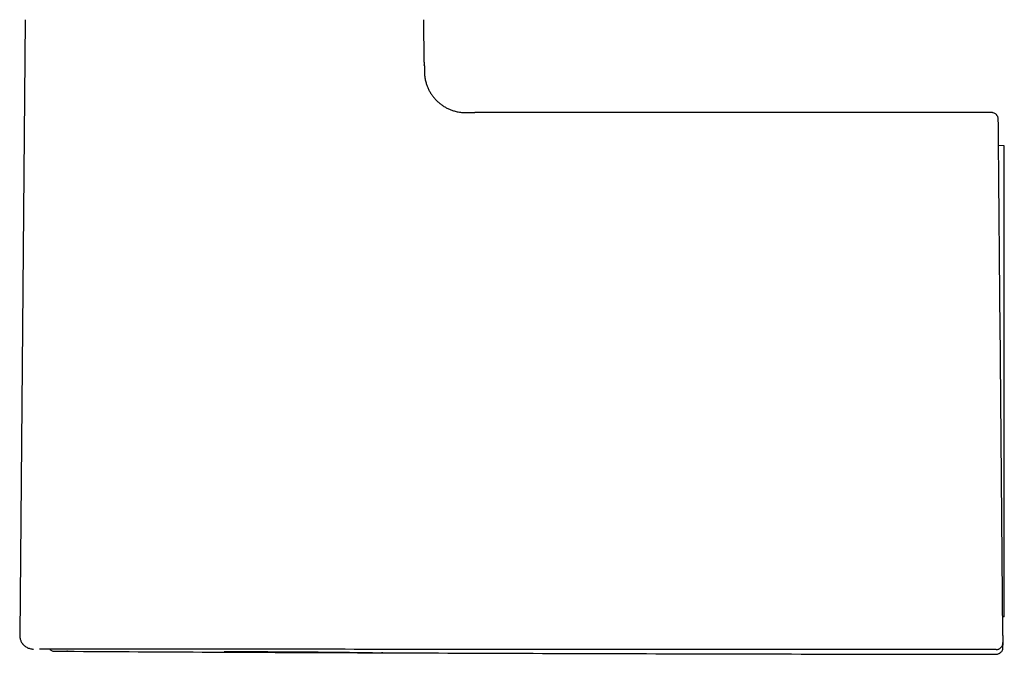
# Model space of a CAD drawing. Header units: millimetres. Extents: x 8 to 866, y 12 to 2084.
# Tile 44 of 100: x 133 to 205, y 1318 to 1364. Entities that reach past the tile are written whole.
import ezdxf

# ---------------------------------------------------------------- set-up
doc = ezdxf.new("R2010")
doc.units = ezdxf.units.MM

msp = doc.modelspace()

# ---------------------------------------------------------------- linework, layer by layer
at = {"color": 7, "linetype": 'Continuous', "lineweight": 30}
for p, q in [((133.403, 1363.914), (133.013, 1319.154)), ((162.432, 1360.832), (162.405, 1363.914)), ((162.432, 1360.832), (162.433, 1360.63)), ((162.434, 1360.564), (162.433, 1360.63)), ((203.668, 1357.161), (166.114, 1357.161)), ((204.604, 1354.753), (204.185, 1354.76)), ((204.495, 1319.135), (204.295, 1342.066)), ((204.604, 1320.484), (204.604, 1342.045)), ((204.604, 1320.484), (204.484, 1320.484)), ((134.455, 1318.151), (134.455, 1318.151)), ((152.85, 1318.136), (147.649, 1318.141)), ((204.5, 1318.618), (204.5, 1318.631)), ((204.5, 1318.616), (204.501, 1318.439)), ((204.5, 1318.616), (204.501, 1318.439)), ((135.554, 1317.995), (136.482, 1317.99))]:
    msp.add_line(p, q, dxfattribs=at)
for points, knots in [([(162.434, 1360.564), (162.434, 1360.553), (162.435, 1360.44), (162.435, 1360.226), (162.441, 1359.923), (162.481, 1359.622), (162.547, 1359.343), (162.633, 1359.088), (162.733, 1358.856), (162.852, 1358.633), (162.99, 1358.421), (163.145, 1358.221), (163.316, 1358.035), (163.502, 1357.865), (163.702, 1357.71), (163.914, 1357.573), (164.137, 1357.454), (164.369, 1357.354), (164.625, 1357.269), (164.904, 1357.204), (165.205, 1357.164), (165.509, 1357.16), (165.811, 1357.162), (166.013, 1357.161), (166.114, 1357.161)], [0, 0, 0, 0, 0.006051, 0.058383, 0.110697, 0.163005, 0.215317, 0.258907, 0.302495, 0.346084, 0.389674, 0.433264, 0.476852, 0.520445, 0.564041, 0.607636, 0.651224, 0.694814, 0.738409, 0.790723, 0.843031, 0.89534, 0.947671, 1, 1, 1, 1]), ([(204.167, 1356.666), (204.165, 1356.701), (204.161, 1356.77), (204.129, 1356.86), (204.091, 1356.93), (204.049, 1356.987), (203.994, 1357.044), (203.913, 1357.102), (203.822, 1357.14), (203.737, 1357.159), (203.691, 1357.16), (203.668, 1357.161)], [0, 0, 0, 0, 0.134992, 0.264055, 0.365247, 0.440453, 0.537469, 0.666625, 0.823553, 0.910084, 1, 1, 1, 1]), ([(204.295, 1342.066), (204.293, 1342.281), (204.29, 1342.711), (204.284, 1343.355), (204.278, 1343.998), (204.273, 1344.637), (204.267, 1345.267), (204.262, 1345.884), (204.257, 1346.49), (204.251, 1347.088), (204.246, 1347.68), (204.241, 1348.265), (204.236, 1348.841), (204.231, 1349.402), (204.226, 1349.95), (204.222, 1350.48), (204.217, 1350.992), (204.213, 1351.482), (204.209, 1351.953), (204.205, 1352.407), (204.201, 1352.844), (204.198, 1353.263), (204.194, 1353.661), (204.191, 1354.038), (204.188, 1354.389), (204.185, 1354.715), (204.182, 1355.015), (204.18, 1355.292), (204.178, 1355.547), (204.176, 1355.779), (204.174, 1355.987), (204.172, 1356.167), (204.171, 1356.32), (204.17, 1356.446), (204.169, 1356.545), (204.168, 1356.614), (204.168, 1356.658), (204.168, 1356.663), (204.168, 1356.666)], [0, 0, 0, 0, 0.0280482, 0.0561109, 0.0842448, 0.1125063, 0.1407, 0.1681887, 0.1956727, 0.2232016, 0.2508248, 0.2788841, 0.306841, 0.3347472, 0.3626545, 0.3907145, 0.4182391, 0.4456298, 0.4729386, 0.5002178, 0.5280078, 0.5558125, 0.583687, 0.6116857, 0.6397033, 0.6670917, 0.6944701, 0.7218876, 0.7493931, 0.7774941, 0.8054922, 0.8334395, 0.8613883, 0.8895745, 0.9173056, 0.944918, 0.972465, 1, 1, 1, 1]), ([(204.604, 1342.045), (204.604, 1342.2), (204.604, 1342.51), (204.604, 1342.975), (204.604, 1343.44), (204.604, 1343.907), (204.604, 1344.373), (204.604, 1344.839), (204.604, 1345.302), (204.604, 1345.778), (204.604, 1346.265), (204.604, 1346.762), (204.604, 1347.252), (204.604, 1347.738), (204.604, 1348.216), (204.604, 1348.688), (204.604, 1349.149), (204.604, 1349.591), (204.604, 1350.015), (204.604, 1350.422), (204.604, 1350.816), (204.604, 1351.197), (204.604, 1351.563), (204.604, 1351.914), (204.604, 1352.248), (204.604, 1352.561), (204.604, 1352.853), (204.604, 1353.123), (204.604, 1353.374), (204.604, 1353.608), (204.604, 1353.822), (204.604, 1354.016), (204.604, 1354.189), (204.604, 1354.337), (204.604, 1354.462), (204.604, 1354.564), (204.604, 1354.646), (204.604, 1354.706), (204.604, 1354.741), (204.604, 1354.756), (204.604, 1354.752), (204.604, 1354.752)], [0, 0, 0, 0, 0.023244, 0.046488, 0.069856, 0.093225, 0.116979, 0.140733, 0.16462, 0.188507, 0.215003, 0.241546, 0.268226, 0.294953, 0.322213, 0.349524, 0.376986, 0.404499, 0.43096, 0.457466, 0.484324, 0.511181, 0.538231, 0.565281, 0.592699, 0.620167, 0.646694, 0.673266, 0.699977, 0.726734, 0.754028, 0.781374, 0.808874, 0.836425, 0.862865, 0.889349, 0.916182, 0.943015, 0.970038, 0.997061, 1, 1, 1, 1]), ([(133.013, 1319.162), (133.014, 1319.121), (133.016, 1319.043), (133.036, 1318.93), (133.065, 1318.828), (133.104, 1318.731), (133.151, 1318.643), (133.202, 1318.566), (133.256, 1318.497), (133.322, 1318.427), (133.412, 1318.35), (133.517, 1318.281), (133.633, 1318.225), (133.753, 1318.185), (133.88, 1318.158), (133.966, 1318.155), (134.007, 1318.154)], [0, 0, 0, 0, 0.077213, 0.150199, 0.217818, 0.279135, 0.349875, 0.407049, 0.455179, 0.515737, 0.590887, 0.679853, 0.754797, 0.835718, 0.921366, 1, 1, 1, 1]), ([(204.495, 1319.135), (204.496, 1319.103), (204.496, 1319.038), (204.497, 1318.945), (204.498, 1318.858), (204.498, 1318.782), (204.499, 1318.718), (204.499, 1318.671), (204.5, 1318.639), (204.5, 1318.634), (204.5, 1318.631)], [0, 0, 0, 0, 0.1244495, 0.2505958, 0.3739338, 0.5004446, 0.623667, 0.7502484, 0.8742911, 1, 1, 1, 1]), ([(147.649, 1318.141), (147.429, 1318.141), (146.991, 1318.142), (146.337, 1318.142), (145.688, 1318.142), (145.047, 1318.142), (144.414, 1318.142), (143.79, 1318.142), (143.176, 1318.142), (142.55, 1318.142), (142.13, 1318.141), (141.909, 1318.141), (141.904, 1318.141), (141.902, 1318.141), (141.9, 1318.141), (141.895, 1318.141), (141.882, 1318.141), (141.859, 1318.141), (141.825, 1318.141), (141.77, 1318.141), (141.685, 1318.141), (141.567, 1318.141), (141.427, 1318.141), (141.266, 1318.141), (141.086, 1318.141), (140.885, 1318.141), (140.664, 1318.141), (140.414, 1318.141), (140.136, 1318.141), (139.906, 1318.141), (139.738, 1318.141), (139.635, 1318.141), (139.531, 1318.141), (139.436, 1318.141), (139.259, 1318.141), (139.012, 1318.141), (138.699, 1318.141), (138.412, 1318.141), (138.163, 1318.141), (137.947, 1318.142), (137.761, 1318.142), (137.627, 1318.142), (137.536, 1318.142), (137.484, 1318.142), (137.434, 1318.142), (137.386, 1318.142), (137.332, 1318.142), (137.26, 1318.142), (137.128, 1318.143), (136.95, 1318.143), (136.748, 1318.143), (136.568, 1318.144), (136.408, 1318.144), (136.268, 1318.145), (136.145, 1318.145), (136.039, 1318.145), (135.949, 1318.145), (135.872, 1318.146), (135.813, 1318.146), (135.759, 1318.146), (135.701, 1318.146), (135.633, 1318.146), (135.562, 1318.147), (135.465, 1318.147), (135.346, 1318.147), (135.207, 1318.148), (135.075, 1318.148), (134.966, 1318.149), (134.878, 1318.149), (134.806, 1318.149), (134.738, 1318.149), (134.676, 1318.15), (134.619, 1318.15), (134.569, 1318.15), (134.528, 1318.15), (134.497, 1318.15), (134.476, 1318.151), (134.463, 1318.151), (134.456, 1318.151), (134.455, 1318.151), (134.455, 1318.151)], [0, 0, 0, 0, 0.031595, 0.06307, 0.094447, 0.125743, 0.156973, 0.188153, 0.219294, 0.250411, 0.285246, 0.285749, 0.285975, 0.286007, 0.286097, 0.286304, 0.286821, 0.288216, 0.289973, 0.292211, 0.297194, 0.303605, 0.311446, 0.320129, 0.330077, 0.341294, 0.35378, 0.367539, 0.384146, 0.402301, 0.408328, 0.414509, 0.420845, 0.427335, 0.432165, 0.453636, 0.473937, 0.493067, 0.511009, 0.525309, 0.538712, 0.551223, 0.555237, 0.559149, 0.562962, 0.566674, 0.570287, 0.575626, 0.583367, 0.601802, 0.618936, 0.634777, 0.649329, 0.662597, 0.674581, 0.685283, 0.694705, 0.702845, 0.709704, 0.714194, 0.72101, 0.729296, 0.737806, 0.746542, 0.764916, 0.784195, 0.804381, 0.825471, 0.839191, 0.853268, 0.86879, 0.884327, 0.899161, 0.917059, 0.933811, 0.949418, 0.963879, 0.977197, 0.989372, 1, 1, 1, 1]), ([(135.194, 1318.152), (135.207, 1318.139), (135.243, 1318.101), (135.322, 1318.049), (135.413, 1318.013), (135.494, 1317.997), (135.536, 1317.996), (135.554, 1317.995)], [0, 0, 0, 0, 0.13638, 0.387834, 0.692674, 0.86031, 1, 1, 1, 1]), ([(135.194, 1318.152), (135.207, 1318.139), (135.243, 1318.101), (135.322, 1318.049), (135.413, 1318.013), (135.494, 1317.997), (135.536, 1317.996), (135.554, 1317.995)], [0, 0, 0, 0, 0.13638, 0.387834, 0.692674, 0.86031, 1, 1, 1, 1]), ([(204, 1318.114), (200.59, 1318.114), (193.769, 1318.116), (183.539, 1318.118), (173.309, 1318.122), (163.079, 1318.128), (156.26, 1318.133), (152.85, 1318.136)], [0, 0, 0, 0, 0.1999996, 0.3999992, 0.5999991, 0.7999993, 1, 1, 1, 1]), ([(204, 1318.114), (204.033, 1318.116), (204.1, 1318.12), (204.195, 1318.151), (204.281, 1318.198), (204.356, 1318.261), (204.418, 1318.336), (204.464, 1318.422), (204.495, 1318.518), (204.498, 1318.584), (204.5, 1318.618)], [0, 0, 0, 0, 0.127918, 0.252898, 0.376492, 0.499582, 0.622705, 0.746414, 0.871637, 1, 1, 1, 1]), ([(204.002, 1317.771), (204.042, 1317.773), (204.114, 1317.778), (204.201, 1317.81), (204.26, 1317.841), (204.298, 1317.866), (204.339, 1317.899), (204.389, 1317.95), (204.447, 1318.031), (204.483, 1318.122), (204.501, 1318.206), (204.502, 1318.252), (204.503, 1318.275)], [0, 0, 0, 0, 0.1483986, 0.2757888, 0.3457374, 0.4022364, 0.4498789, 0.5452895, 0.6723288, 0.8266204, 0.9116587, 1, 1, 1, 1]), ([(204.002, 1317.771), (204.042, 1317.773), (204.114, 1317.778), (204.201, 1317.81), (204.26, 1317.841), (204.298, 1317.866), (204.339, 1317.899), (204.389, 1317.95), (204.447, 1318.031), (204.483, 1318.122), (204.501, 1318.206), (204.502, 1318.252), (204.503, 1318.275)], [0, 0, 0, 0, 0.148399, 0.275789, 0.345737, 0.402236, 0.449879, 0.545289, 0.672329, 0.82662, 0.911659, 1, 1, 1, 1]), ([(204.503, 1318.275), (204.503, 1318.279), (204.503, 1318.286), (204.502, 1318.341), (204.502, 1318.406), (204.501, 1318.439)], [0, 0, 0, 0, 0.3333304, 0.6666633, 1, 1, 1, 1]), ([(204.503, 1318.275), (204.503, 1318.279), (204.503, 1318.286), (204.502, 1318.341), (204.502, 1318.406), (204.501, 1318.439)], [0, 0, 0, 0, 0.33333, 0.666663, 1, 1, 1, 1]), ([(136.482, 1317.99), (136.465, 1317.99), (136.403, 1317.99), (136.61, 1317.989), (136.966, 1317.988), (136.983, 1317.988)], [0, 0, 0, 0, 0.25848, 0.965562, 1, 1, 1, 1]), ([(136.983, 1317.988), (144.066, 1317.949), (151.512, 1317.908), (158.959, 1317.884), (159.322, 1317.883)], [0, 0, 0, 0, 0.951263, 1, 1, 1, 1]), ([(147.88, 1317.974), (148.102, 1317.974), (149.168, 1317.972), (151.071, 1317.965), (153.429, 1317.951), (155.53, 1317.933), (157.259, 1317.913), (158.53, 1317.895), (159.236, 1317.884), (159.499, 1317.88), (159.344, 1317.882), (159.322, 1317.883)], [0, 0, 0, 0, 0.035444, 0.170148, 0.304426, 0.438857, 0.57405, 0.708968, 0.843371, 0.977443, 1, 1, 1, 1]), ([(159.343, 1317.883), (166.67, 1317.856), (181.556, 1317.802), (196.443, 1317.781), (204.002, 1317.771)], [0, 0, 0, 0, 0.492175, 1, 1, 1, 1]), ([(159.353, 1317.883), (166.676, 1317.856), (181.559, 1317.802), (196.443, 1317.781), (204.002, 1317.771)], [0, 0, 0, 0, 0.4920615, 1, 1, 1, 1])]:
    msp.add_open_spline(points, degree=3, knots=knots, dxfattribs=at)

doc.saveas('drawing.dxf')
